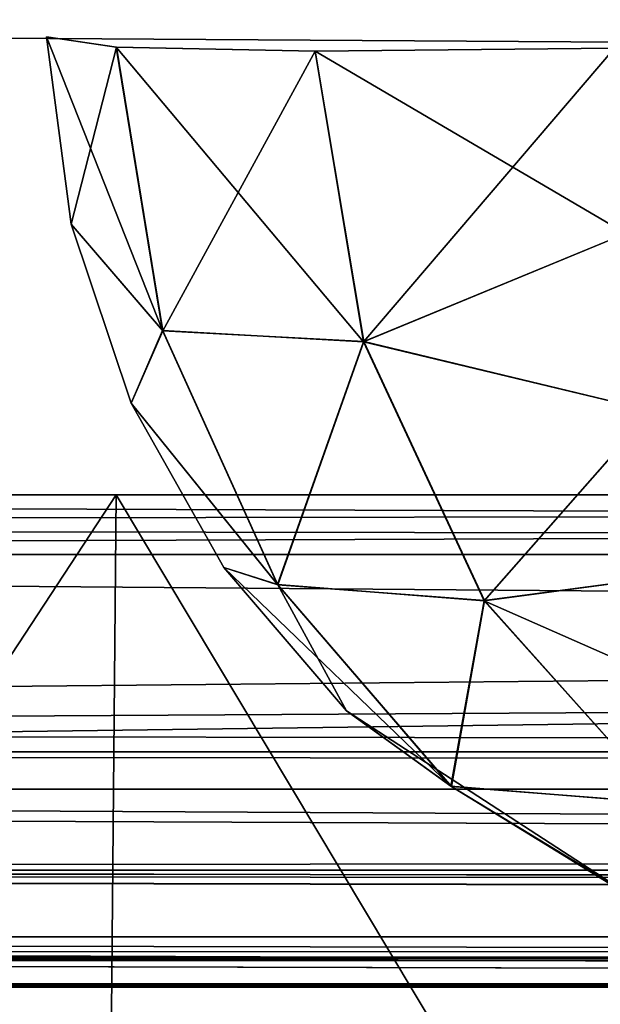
# Model space of a CAD drawing. Header units: millimetres. Extents: x -125 to 125, y -4 to 53.
# Tile 12 of 140: x -112.02 to -110.84, y -2.03 to -0.03. Entities that reach past the tile are written whole.
import ezdxf

# ---------------------------------------------------------------- set-up
doc = ezdxf.new("R2010")
doc.units = ezdxf.units.MM
doc.header["$LTSCALE"] = 65.185185
for name, color, linetype in [('1', 7, 'CONTINUOUS'), ('137', 7, 'CONTINUOUS'), ('14', 7, 'CONTINUOUS'), ('144', 7, 'CONTINUOUS'), ('145', 7, 'CONTINUOUS'), ('18', 7, 'CONTINUOUS'), ('20', 7, 'CONTINUOUS'), ('205', 7, 'CONTINUOUS'), ('207', 7, 'CONTINUOUS'), ('209', 7, 'CONTINUOUS'), ('21', 7, 'CONTINUOUS'), ('211', 7, 'CONTINUOUS'), ('23', 7, 'CONTINUOUS'), ('26', 7, 'CONTINUOUS'), ('28', 7, 'CONTINUOUS'), ('4', 7, 'CONTINUOUS'), ('6', 7, 'CONTINUOUS'), ('86', 7, 'CONTINUOUS'), ('93', 7, 'CONTINUOUS'), ('94', 7, 'CONTINUOUS')]:
    doc.layers.add(name, color=color, linetype=linetype)

msp = doc.modelspace()

# ---------------------------------------------------------------- linework, layer by layer
at = {"layer": '1', "color": 7, "linetype": 'Continuous'}
for points in [[(-123.8345, -2, -124.334), (-41.8745, -2, -124.334), (-122.9176, -2, -122.9176), (-123.8345, -2, -124.334)], [(-95.8279, -2, 122.6915), (-123.8345, -2, 124.334), (-122.9176, -2, 122.9176), (-95.8279, -2, 122.6915)], [(-68.5248, -2, 122.5202), (-123.8345, -2, 124.334), (-95.8279, -2, 122.6915), (-68.5248, -2, 122.5202)], [(-42.0544, -2, 123.1456), (-123.8345, -2, 124.334), (-68.5248, -2, 122.5202), (-42.0544, -2, 123.1456)], [(-42.0544, -2, 123.762), (-123.8345, -2, 124.334), (-42.0544, -2, 123.1456), (-42.0544, -2, 123.762)], [(-42.0073, -2, 124.0654), (-123.8345, -2, 124.334), (-42.0544, -2, 123.762), (-42.0073, -2, 124.0654)], [(-41.8745, -2, 124.334), (-123.8345, -2, 124.334), (-42.0073, -2, 124.0654), (-41.8745, -2, 124.334)], [(-122.9176, -2, -122.9176), (-41.8745, -2, -124.334), (-95.8564, -2, -122.6916), (-122.9176, -2, -122.9176)]]:
    msp.add_3dface(points, dxfattribs=at)
at = {"layer": '137', "color": 7, "linetype": 'Continuous'}
for points in [[(-111.9174, -0.4499, -75.6105), (-111.9674, -0.0698, -74.3895), (-111.9674, -0.0698, -75.6105), (-111.9174, -0.4499, -75.6105)], [(-111.9174, -0.4499, -74.3895), (-111.9674, -0.0698, -74.3895), (-111.9174, -0.4499, -75.6105), (-111.9174, -0.4499, -74.3895)], [(-111.7957, -0.8135, -75.6105), (-111.9174, -0.4499, -74.3895), (-111.9174, -0.4499, -75.6105), (-111.7957, -0.8135, -75.6105)], [(-111.7957, -0.8135, -74.3895), (-111.9174, -0.4499, -74.3895), (-111.7957, -0.8135, -75.6105), (-111.7957, -0.8135, -74.3895)], [(-111.6069, -1.1472, -75.6105), (-111.7957, -0.8135, -74.3895), (-111.7957, -0.8135, -75.6105), (-111.6069, -1.1472, -75.6105)], [(-111.6069, -1.1472, -74.3895), (-111.7957, -0.8135, -74.3895), (-111.6069, -1.1472, -75.6105), (-111.6069, -1.1472, -74.3895)], [(-111.3579, -1.4387, -75.6105), (-111.6069, -1.1472, -74.3895), (-111.6069, -1.1472, -75.6105), (-111.3579, -1.4387, -75.6105)], [(-111.3579, -1.4387, -74.3895), (-111.6069, -1.1472, -74.3895), (-111.3579, -1.4387, -75.6105), (-111.3579, -1.4387, -74.3895)], [(-110.7178, -1.8544, -74.3895), (-111.3579, -1.4387, -74.3895), (-110.7178, -1.8544, -75.6105), (-110.7178, -1.8544, -74.3895)], [(-110.7178, -1.8544, -75.6105), (-111.3579, -1.4387, -74.3895), (-111.3579, -1.4387, -75.6105), (-110.7178, -1.8544, -75.6105)]]:
    msp.add_3dface(points, dxfattribs=at)
at = {"layer": '14', "color": 7, "linetype": 'Continuous'}
for points in [[(-123.8345, -1.5218, -124.8336), (123.8345, -1.5218, -124.8336), (123.8345, -1.7623, -124.7597), (-123.8345, -1.5218, -124.8336)], [(-123.8345, -1.5218, -124.8336), (123.8345, -1.7623, -124.7597), (-123.8345, -1.7623, -124.7597), (-123.8345, -1.5218, -124.8336)], [(123.8345, -1.7623, -124.7597), (123.8345, -1.9366, -124.5777), (-123.8345, -1.7623, -124.7597), (123.8345, -1.7623, -124.7597)], [(41.0668, -1.9508, -124.5504), (38.9332, -1.9508, -124.5504), (-123.8345, -1.7623, -124.7597), (41.0668, -1.9508, -124.5504)], [(123.8345, -1.9366, -124.5777), (41.0668, -1.9508, -124.5504), (-123.8345, -1.7623, -124.7597), (123.8345, -1.9366, -124.5777)], [(-123.8345, -1.9366, -124.5777), (-123.8345, -1.7623, -124.7597), (-41.0668, -1.9508, -124.5504), (-123.8345, -1.9366, -124.5777)], [(-38.9332, -1.9508, -124.5504), (-41.0668, -1.9508, -124.5504), (-123.8345, -1.7623, -124.7597), (-38.9332, -1.9508, -124.5504)], [(38.9332, -1.9508, -124.5504), (-38.9332, -1.9508, -124.5504), (-123.8345, -1.7623, -124.7597), (38.9332, -1.9508, -124.5504)], [(-41.8745, -2, -124.334), (-123.8345, -1.9366, -124.5777), (-41.7134, -1.9917, -124.425), (-41.8745, -2, -124.334)], [(-41.8745, -2, -124.334), (-123.8345, -2, -124.334), (-123.8345, -1.9366, -124.5777), (-41.8745, -2, -124.334)], [(-41.2741, -1.9561, -124.539), (-123.8345, -1.9366, -124.5777), (-41.0668, -1.9508, -124.5504), (-41.2741, -1.9561, -124.539)], [(-41.4902, -1.9714, -124.5008), (-123.8345, -1.9366, -124.5777), (-41.2741, -1.9561, -124.539), (-41.4902, -1.9714, -124.5008)], [(-41.7134, -1.9917, -124.425), (-123.8345, -1.9366, -124.5777), (-41.4902, -1.9714, -124.5008), (-41.7134, -1.9917, -124.425)]]:
    msp.add_3dface(points, dxfattribs=at)
at = {"layer": '144', "color": 7, "linetype": 'Continuous'}
for points in [[(-111.9174, -0.4499, -75.6105), (-111.9674, -0.0698, -75.6105), (-111.7316, -0.6663, -76.2796), (-111.9174, -0.4499, -75.6105)], [(-111.7316, -0.6663, -76.2796), (-111.9674, -0.0698, -75.6105), (-111.8259, -0.0906, -76.347), (-111.7316, -0.6663, -76.2796)], [(-111.8259, -0.0906, -76.347), (-111.4219, -0.0986, -76.981), (-111.3232, -0.6891, -76.9106), (-111.8259, -0.0906, -76.347)], [(-111.7316, -0.6663, -76.2796), (-111.8259, -0.0906, -76.347), (-111.3232, -0.6891, -76.9106), (-111.7316, -0.6663, -76.2796)], [(-110.8133, -0.0927, -77.421), (-110.7906, -0.4694, -77.3723), (-111.4219, -0.0986, -76.981), (-110.8133, -0.0927, -77.421)], [(-111.4219, -0.0986, -76.981), (-110.7906, -0.4694, -77.3723), (-111.3232, -0.6891, -76.9106), (-111.4219, -0.0986, -76.981)], [(-111.7957, -0.8135, -75.6105), (-111.9174, -0.4499, -75.6105), (-111.7316, -0.6663, -76.2796), (-111.7957, -0.8135, -75.6105)], [(-110.7906, -0.4694, -77.3723), (-110.7382, -0.8292, -77.2598), (-111.3232, -0.6891, -76.9106), (-110.7906, -0.4694, -77.3723)], [(-111.4979, -1.1821, -76.1241), (-111.7957, -0.8135, -75.6105), (-111.7316, -0.6663, -76.2796), (-111.4979, -1.1821, -76.1241)], [(-111.4979, -1.1821, -76.1241), (-111.7316, -0.6663, -76.2796), (-111.3232, -0.6891, -76.9106), (-111.4979, -1.1821, -76.1241)], [(-111.078, -1.215, -76.7476), (-111.4979, -1.1821, -76.1241), (-111.3232, -0.6891, -76.9106), (-111.078, -1.215, -76.7476)], [(-110.7382, -0.8292, -77.2598), (-111.078, -1.215, -76.7476), (-111.3232, -0.6891, -76.9106), (-110.7382, -0.8292, -77.2598)], [(-111.6069, -1.1472, -75.6105), (-111.7957, -0.8135, -75.6105), (-111.4979, -1.1821, -76.1241), (-111.6069, -1.1472, -75.6105)], [(-110.7382, -0.8292, -77.2598), (-110.6578, -1.1589, -77.0877), (-111.078, -1.215, -76.7476), (-110.7382, -0.8292, -77.2598)], [(-111.1456, -1.5919, -75.8943), (-111.6069, -1.1472, -75.6105), (-111.4979, -1.1821, -76.1241), (-111.1456, -1.5919, -75.8943)], [(-111.3579, -1.4387, -75.6105), (-111.6069, -1.1472, -75.6105), (-111.1456, -1.5919, -75.8943), (-111.3579, -1.4387, -75.6105)], [(-110.6578, -1.1589, -77.0877), (-110.5525, -1.4466, -76.862), (-111.078, -1.215, -76.7476), (-110.6578, -1.1589, -77.0877)], [(-111.1456, -1.5919, -75.8943), (-111.4979, -1.1821, -76.1241), (-111.078, -1.215, -76.7476), (-111.1456, -1.5919, -75.8943)], [(-110.7093, -1.627, -76.5074), (-111.1456, -1.5919, -75.8943), (-111.078, -1.215, -76.7476), (-110.7093, -1.627, -76.5074)], [(-110.5525, -1.4466, -76.862), (-110.7093, -1.627, -76.5074), (-111.078, -1.215, -76.7476), (-110.5525, -1.4466, -76.862)], [(-110.7178, -1.8544, -75.6105), (-111.3579, -1.4387, -75.6105), (-111.1456, -1.5919, -75.8943), (-110.7178, -1.8544, -75.6105)], [(-110.7057, -1.8592, -75.6105), (-111.1456, -1.5919, -75.8943), (-110.7093, -1.627, -76.5074), (-110.7057, -1.8592, -75.6105)], [(-110.7057, -1.8592, -75.6105), (-110.7178, -1.8544, -75.6105), (-111.1456, -1.5919, -75.8943), (-110.7057, -1.8592, -75.6105)]]:
    msp.add_3dface(points, dxfattribs=at)
at = {"layer": '145', "color": 7, "linetype": 'Continuous'}
for points in [[(-111.9674, -0.0698, -74.3895), (-111.9174, -0.4499, -74.3895), (-111.8256, -0.0906, -73.6523), (-111.9674, -0.0698, -74.3895)], [(-111.8256, -0.0906, -73.6523), (-111.9174, -0.4499, -74.3895), (-111.7313, -0.6667, -73.7197), (-111.8256, -0.0906, -73.6523)], [(-111.4214, -0.0986, -73.0185), (-111.8256, -0.0906, -73.6523), (-111.7313, -0.6667, -73.7197), (-111.4214, -0.0986, -73.0185)], [(-111.3228, -0.6887, -73.0888), (-111.4214, -0.0986, -73.0185), (-111.7313, -0.6667, -73.7197), (-111.3228, -0.6887, -73.0888)], [(-111.3228, -0.6887, -73.0888), (-110.8133, -0.0927, -72.579), (-111.4214, -0.0986, -73.0185), (-111.3228, -0.6887, -73.0888)], [(-110.7906, -0.4694, -72.6277), (-110.8133, -0.0927, -72.579), (-111.3228, -0.6887, -73.0888), (-110.7906, -0.4694, -72.6277)], [(-111.9174, -0.4499, -74.3895), (-111.7957, -0.8135, -74.3895), (-111.7313, -0.6667, -73.7197), (-111.9174, -0.4499, -74.3895)], [(-110.7382, -0.8292, -72.7402), (-110.7906, -0.4694, -72.6277), (-111.3228, -0.6887, -73.0888), (-110.7382, -0.8292, -72.7402)], [(-111.7957, -0.8135, -74.3895), (-111.4973, -1.1827, -73.8754), (-111.7313, -0.6667, -73.7197), (-111.7957, -0.8135, -74.3895)], [(-111.4973, -1.1827, -73.8754), (-111.3228, -0.6887, -73.0888), (-111.7313, -0.6667, -73.7197), (-111.4973, -1.1827, -73.8754)], [(-111.0778, -1.2145, -73.2516), (-111.3228, -0.6887, -73.0888), (-111.4973, -1.1827, -73.8754), (-111.0778, -1.2145, -73.2516)], [(-111.0778, -1.2145, -73.2516), (-110.7382, -0.8292, -72.7402), (-111.3228, -0.6887, -73.0888), (-111.0778, -1.2145, -73.2516)], [(-111.7957, -0.8135, -74.3895), (-111.6069, -1.1472, -74.3895), (-111.4973, -1.1827, -73.8754), (-111.7957, -0.8135, -74.3895)], [(-110.6578, -1.1589, -72.9123), (-110.7382, -0.8292, -72.7402), (-111.0778, -1.2145, -73.2516), (-110.6578, -1.1589, -72.9123)], [(-111.6069, -1.1472, -74.3895), (-111.3579, -1.4387, -74.3895), (-111.4973, -1.1827, -73.8754), (-111.6069, -1.1472, -74.3895)], [(-110.7095, -1.6263, -73.4916), (-110.6578, -1.1589, -72.9123), (-111.0778, -1.2145, -73.2516), (-110.7095, -1.6263, -73.4916)], [(-111.1446, -1.5926, -74.1054), (-111.0778, -1.2145, -73.2516), (-111.4973, -1.1827, -73.8754), (-111.1446, -1.5926, -74.1054)], [(-111.3579, -1.4387, -74.3895), (-111.1446, -1.5926, -74.1054), (-111.4973, -1.1827, -73.8754), (-111.3579, -1.4387, -74.3895)], [(-110.7095, -1.6263, -73.4916), (-111.0778, -1.2145, -73.2516), (-111.1446, -1.5926, -74.1054), (-110.7095, -1.6263, -73.4916)], [(-111.3579, -1.4387, -74.3895), (-110.7178, -1.8544, -74.3895), (-111.1446, -1.5926, -74.1054), (-111.3579, -1.4387, -74.3895)], [(-110.7043, -1.8598, -74.3895), (-110.7095, -1.6263, -73.4916), (-111.1446, -1.5926, -74.1054), (-110.7043, -1.8598, -74.3895)], [(-110.7178, -1.8544, -74.3895), (-110.7043, -1.8598, -74.3895), (-111.1446, -1.5926, -74.1054), (-110.7178, -1.8544, -74.3895)]]:
    msp.add_3dface(points, dxfattribs=at)
at = {"layer": '18', "color": 7, "linetype": 'Continuous'}
for points in [[(123.8345, -1.5218, 124.8336), (-123.8345, -1.5218, 124.8336), (-123.8345, -1.7623, 124.7597), (123.8345, -1.5218, 124.8336)], [(123.8345, -1.5218, 124.8336), (-123.8345, -1.7623, 124.7597), (123.8345, -1.7623, 124.7597), (123.8345, -1.5218, 124.8336)], [(-123.8345, -1.7623, 124.7597), (-123.8345, -1.9366, 124.5777), (123.8345, -1.7623, 124.7597), (-123.8345, -1.7623, 124.7597)], [(-123.8345, -1.9366, 124.5777), (-41.0668, -1.9508, 124.5504), (123.8345, -1.7623, 124.7597), (-123.8345, -1.9366, 124.5777)], [(-123.8345, -1.9366, 124.5777), (-123.8345, -2, 124.334), (-41.0668, -1.9508, 124.5504), (-123.8345, -1.9366, 124.5777)], [(-41.0668, -1.9508, 124.5504), (-123.8345, -2, 124.334), (-41.2731, -1.956, 124.5391), (-41.0668, -1.9508, 124.5504)], [(-41.2731, -1.956, 124.5391), (-123.8345, -2, 124.334), (-41.5021, -1.9724, 124.4978), (-41.2731, -1.956, 124.5391)], [(-41.5021, -1.9724, 124.4978), (-123.8345, -2, 124.334), (-41.7201, -1.9922, 124.422), (-41.5021, -1.9724, 124.4978)], [(-123.8345, -2, 124.334), (-41.8745, -2, 124.334), (-41.7201, -1.9922, 124.422), (-123.8345, -2, 124.334)]]:
    msp.add_3dface(points, dxfattribs=at)
at = {"layer": '20', "color": 7, "linetype": 'Continuous'}
for points in [[(17.1336, -1, 120.1095), (-120.6472, -1, 119.9336), (120.6472, -1, 119.9336), (17.1336, -1, 120.1095)], [(-17.1336, -1, -120.1095), (-120.6472, -1, -119.9336), (-120.5945, -1, -120.2479), (-17.1336, -1, -120.1095)], [(120.6472, -1, -119.9336), (-120.6472, -1, -119.9336), (-17.1336, -1, -120.1095), (120.6472, -1, -119.9336)], [(120.3783, -1, -85.6675), (-120.6472, -1, -119.9336), (120.6472, -1, -119.9336), (120.3783, -1, -85.6675)], [(-120.3783, -1, -85.6675), (-120.6472, -1, -119.9336), (120.3783, -1, -85.6675), (-120.3783, -1, -85.6675)], [(-17.1336, -1, 120.1095), (-120.6472, -1, 119.9336), (17.1336, -1, 120.1095), (-17.1336, -1, 120.1095)], [(-51.4007, -1, 120.1991), (-120.6472, -1, 119.9336), (-17.1336, -1, 120.1095), (-51.4007, -1, 120.1991)], [(-120.5945, -1, 120.2479), (-120.6472, -1, 119.9336), (-51.4007, -1, 120.1991), (-120.5945, -1, 120.2479)], [(-120.6472, -1, 119.9336), (-120.3783, -1, 85.6675), (120.6472, -1, 119.9336), (-120.6472, -1, 119.9336)], [(-120.4588, -1, 120.4588), (-120.5945, -1, 120.2479), (-85.6675, -1, 120.3783), (-120.4588, -1, 120.4588)], [(-51.4007, -1, -120.1991), (-17.1336, -1, -120.1095), (-120.5945, -1, -120.2479), (-51.4007, -1, -120.1991)], [(-85.6675, -1, 120.3783), (-120.5945, -1, 120.2479), (-51.4007, -1, 120.1991), (-85.6675, -1, 120.3783)], [(-120.4588, -1, -120.4588), (-85.6675, -1, -120.3783), (-120.5945, -1, -120.2479), (-120.4588, -1, -120.4588)], [(-85.6675, -1, -120.3783), (-51.4007, -1, -120.1991), (-120.5945, -1, -120.2479), (-85.6675, -1, -120.3783)], [(-119.9336, -1, 120.6472), (-120.4588, -1, 120.4588), (-85.6675, -1, 120.3783), (-119.9336, -1, 120.6472)], [(-120.2479, -1, -120.5945), (-85.6675, -1, -120.3783), (-120.4588, -1, -120.4588), (-120.2479, -1, -120.5945)], [(120.1991, -1, -51.4007), (-120.3783, -1, -85.6675), (120.3783, -1, -85.6675), (120.1991, -1, -51.4007)], [(-120.1991, -1, -51.4007), (-120.3783, -1, -85.6675), (120.1991, -1, -51.4007), (-120.1991, -1, -51.4007)], [(120.6472, -1, 119.9336), (-120.3783, -1, 85.6675), (120.3783, -1, 85.6675), (120.6472, -1, 119.9336)], [(-120.3783, -1, 85.6675), (-120.1991, -1, 51.4007), (120.3783, -1, 85.6675), (-120.3783, -1, 85.6675)], [(-119.9336, -1, -120.6472), (-85.6675, -1, -120.3783), (-120.2479, -1, -120.5945), (-119.9336, -1, -120.6472)], [(-120.1991, -1, 51.4007), (-120.1095, -1, 17.1336), (120.1991, -1, 51.4007), (-120.1991, -1, 51.4007)], [(120.1095, -1, -17.1336), (-120.1991, -1, -51.4007), (120.1991, -1, -51.4007), (120.1095, -1, -17.1336)], [(-120.1095, -1, -17.1336), (-120.1991, -1, -51.4007), (120.1095, -1, -17.1336), (-120.1095, -1, -17.1336)], [(120.3783, -1, 85.6675), (-120.1991, -1, 51.4007), (120.1991, -1, 51.4007), (120.3783, -1, 85.6675)], [(120.1095, -1, 17.1336), (-120.1095, -1, -17.1336), (120.1095, -1, -17.1336), (120.1095, -1, 17.1336)], [(-120.1095, -1, 17.1336), (-120.1095, -1, -17.1336), (120.1095, -1, 17.1336), (-120.1095, -1, 17.1336)], [(120.1991, -1, 51.4007), (-120.1095, -1, 17.1336), (120.1095, -1, 17.1336), (120.1991, -1, 51.4007)]]:
    msp.add_3dface(points, dxfattribs=at)
at = {"layer": '205', "color": 7, "linetype": 'Continuous'}
for points in [[(-120.0561, -1.1213, 120.7696), (-85.6675, -1, 120.3783), (-84.8372, -1.1213, 120.4942), (-120.0561, -1.1213, 120.7696)], [(-85.6675, -1, 120.3783), (-120.0561, -1.1213, 120.7696), (-119.9949, -1.0607, 120.7084), (-85.6675, -1, 120.3783)], [(-119.9336, -1, 120.6472), (-85.6675, -1, 120.3783), (-119.9949, -1.0607, 120.7084), (-119.9336, -1, 120.6472)]]:
    msp.add_3dface(points, dxfattribs=at)
at = {"layer": '207', "color": 7, "linetype": 'Continuous'}
for points in [[(-119.9336, -1, -120.6472), (-119.9949, -1.0607, -120.7084), (-86.1635, -1.1213, -120.5029), (-119.9336, -1, -120.6472)], [(-85.6675, -1, -120.3783), (-119.9336, -1, -120.6472), (-86.1635, -1.1213, -120.5029), (-85.6675, -1, -120.3783)], [(-119.9949, -1.0607, -120.7084), (-120.0561, -1.1213, -120.7696), (-86.1635, -1.1213, -120.5029), (-119.9949, -1.0607, -120.7084)]]:
    msp.add_3dface(points, dxfattribs=at)
at = {"layer": '209', "color": 7, "linetype": 'Continuous'}
for points in [[(-60.452, -1.5981, -120.9804), (-120.0561, -1.1213, -120.7696), (-120.6273, -1.4734, -121.1984), (-60.452, -1.5981, -120.9804)], [(-86.1635, -1.1213, -120.5029), (-120.0561, -1.1213, -120.7696), (-60.452, -1.5981, -120.9804), (-86.1635, -1.1213, -120.5029)], [(-120.8934, -1.5978, -121.3982), (-60.452, -1.5981, -120.9804), (-120.6273, -1.4734, -121.1984), (-120.8934, -1.5978, -121.3982)], [(-121.2886, -1.7463, -121.6948), (-60.9384, -1.898, -121.7069), (-120.8934, -1.5978, -121.3982), (-121.2886, -1.7463, -121.6948)], [(-120.8934, -1.5978, -121.3982), (-60.9384, -1.898, -121.7069), (-60.452, -1.5981, -120.9804), (-120.8934, -1.5978, -121.3982)], [(-121.8706, -1.8979, -122.1317), (-60.9384, -1.898, -121.7069), (-121.2886, -1.7463, -121.6948), (-121.8706, -1.8979, -122.1317)], [(-122.0625, -1.9323, -122.2757), (-95.8564, -2, -122.6916), (-121.8706, -1.8979, -122.1317), (-122.0625, -1.9323, -122.2757)], [(-95.8564, -2, -122.6916), (-68.7932, -2, -122.5215), (-121.8706, -1.8979, -122.1317), (-95.8564, -2, -122.6916)], [(-121.8706, -1.8979, -122.1317), (-68.7932, -2, -122.5215), (-60.9384, -1.898, -121.7069), (-121.8706, -1.8979, -122.1317)], [(-122.9176, -2, -122.9176), (-95.8564, -2, -122.6916), (-122.0625, -1.9323, -122.2757), (-122.9176, -2, -122.9176)]]:
    msp.add_3dface(points, dxfattribs=at)
at = {"layer": '21', "color": 7, "linetype": 'Continuous'}
for points in [[(-111.8261, -1, -116.3221), (-113.1555, -3.0262, -116.2175), (-113.1739, -1, -116.3221), (-111.8261, -1, -116.3221)], [(-111.8445, -3.0262, -116.2175), (-113.1555, -3.0262, -116.2175), (-111.8261, -1, -116.3221), (-111.8445, -3.0262, -116.2175)], [(-110.6126, -3.0262, -115.7691), (-111.8445, -3.0262, -116.2175), (-111.8261, -1, -116.3221), (-110.6126, -3.0262, -115.7691)], [(-110.5595, -1, -115.861), (-110.6126, -3.0262, -115.7691), (-111.8261, -1, -116.3221), (-110.5595, -1, -115.861)]]:
    msp.add_3dface(points, dxfattribs=at)
at = {"layer": '211', "color": 7, "linetype": 'Continuous'}
for points in [[(-84.8372, -1.1213, 120.4942), (-120.8934, -1.5978, 121.3982), (-120.6273, -1.4734, 121.1984), (-84.8372, -1.1213, 120.4942)], [(-84.8372, -1.1213, 120.4942), (-60.452, -1.5981, 120.9804), (-120.8934, -1.5978, 121.3982), (-84.8372, -1.1213, 120.4942)], [(-120.0561, -1.1213, 120.7696), (-84.8372, -1.1213, 120.4942), (-120.6273, -1.4734, 121.1984), (-120.0561, -1.1213, 120.7696)], [(-120.8934, -1.5978, 121.3982), (-60.9384, -1.898, 121.7069), (-120.95, -1.6216, 121.4407), (-120.8934, -1.5978, 121.3982)], [(-60.452, -1.5981, 120.9804), (-60.9384, -1.898, 121.7069), (-120.8934, -1.5978, 121.3982), (-60.452, -1.5981, 120.9804)], [(-120.95, -1.6216, 121.4407), (-60.9384, -1.898, 121.7069), (-121.2886, -1.7463, 121.6948), (-120.95, -1.6216, 121.4407)], [(-60.9384, -1.898, 121.7069), (-121.8706, -1.8979, 122.1317), (-121.2886, -1.7463, 121.6948), (-60.9384, -1.898, 121.7069)], [(-121.8706, -1.8979, 122.1317), (-95.8279, -2, 122.6915), (-121.9179, -1.907, 122.1672), (-121.8706, -1.8979, 122.1317)], [(-60.9384, -1.898, 121.7069), (-95.8279, -2, 122.6915), (-121.8706, -1.8979, 122.1317), (-60.9384, -1.898, 121.7069)], [(-121.9179, -1.907, 122.1672), (-95.8279, -2, 122.6915), (-122.0625, -1.9323, 122.2757), (-121.9179, -1.907, 122.1672)], [(-95.8279, -2, 122.6915), (-122.9176, -2, 122.9176), (-122.0625, -1.9323, 122.2757), (-95.8279, -2, 122.6915)]]:
    msp.add_3dface(points, dxfattribs=at)
at = {"layer": '23', "color": 7, "linetype": 'Continuous'}
for points in [[(-111.8261, -1, 108.6779), (-113.1555, -3.0262, 108.7825), (-113.1739, -1, 108.6779), (-111.8261, -1, 108.6779)], [(-111.8445, -3.0262, 108.7825), (-113.1555, -3.0262, 108.7825), (-111.8261, -1, 108.6779), (-111.8445, -3.0262, 108.7825)], [(-110.6126, -3.0262, 109.2309), (-111.8445, -3.0262, 108.7825), (-111.8261, -1, 108.6779), (-110.6126, -3.0262, 109.2309)], [(-110.5595, -1, 109.139), (-110.6126, -3.0262, 109.2309), (-111.8261, -1, 108.6779), (-110.5595, -1, 109.139)]]:
    msp.add_3dface(points, dxfattribs=at)
at = {"layer": '26', "color": 7, "linetype": 'Continuous'}
for points in [[(-113.1739, -1, 116.3221), (-111.8445, -3.0262, 116.2175), (-111.8261, -1, 116.3221), (-113.1739, -1, 116.3221)], [(-113.1555, -3.0262, 116.2175), (-111.8445, -3.0262, 116.2175), (-113.1739, -1, 116.3221), (-113.1555, -3.0262, 116.2175)], [(-111.8445, -3.0262, 116.2175), (-110.6126, -3.0262, 115.7691), (-111.8261, -1, 116.3221), (-111.8445, -3.0262, 116.2175)], [(-111.8261, -1, 116.3221), (-110.6126, -3.0262, 115.7691), (-110.5595, -1, 115.861), (-111.8261, -1, 116.3221)]]:
    msp.add_3dface(points, dxfattribs=at)
at = {"layer": '28', "color": 7, "linetype": 'Continuous'}
for points in [[(-113.1739, -1, -108.6779), (-111.8445, -3.0262, -108.7825), (-111.8261, -1, -108.6779), (-113.1739, -1, -108.6779)], [(-113.1555, -3.0262, -108.7825), (-111.8445, -3.0262, -108.7825), (-113.1739, -1, -108.6779), (-113.1555, -3.0262, -108.7825)], [(-111.8445, -3.0262, -108.7825), (-110.6126, -3.0262, -109.2309), (-111.8261, -1, -108.6779), (-111.8445, -3.0262, -108.7825)], [(-111.8261, -1, -108.6779), (-110.6126, -3.0262, -109.2309), (-110.5595, -1, -109.139), (-111.8261, -1, -108.6779)]]:
    msp.add_3dface(points, dxfattribs=at)
at = {"layer": '4', "color": 7, "linetype": 'Continuous'}
for points in [[(123.901, 0, 124.9), (-123.901, 0, 124.9), (123.8345, -1.5218, 124.8336), (123.901, 0, 124.9)], [(123.8345, -1.5218, 124.8336), (-123.901, 0, 124.9), (-123.8345, -1.5218, 124.8336), (123.8345, -1.5218, 124.8336)]]:
    msp.add_3dface(points, dxfattribs=at)
at = {"layer": '6', "color": 7, "linetype": 'Continuous'}
for points in [[(-123.901, 0, -124.9), (123.901, 0, -124.9), (-123.8345, -1.5218, -124.8336), (-123.901, 0, -124.9)], [(-123.8345, -1.5218, -124.8336), (123.901, 0, -124.9), (123.8345, -1.5218, -124.8336), (-123.8345, -1.5218, -124.8336)]]:
    msp.add_3dface(points, dxfattribs=at)
at = {"layer": '86', "color": 7, "linetype": 'Continuous'}
for points in [[(-111.9674, -0.0698, 75.6105), (-111.9674, -0.0698, 74.3895), (-111.9174, -0.4499, 74.3895), (-111.9674, -0.0698, 75.6105)], [(-111.9174, -0.4499, 75.6105), (-111.9674, -0.0698, 75.6105), (-111.9174, -0.4499, 74.3895), (-111.9174, -0.4499, 75.6105)], [(-111.7957, -0.8135, 74.3895), (-111.9174, -0.4499, 75.6105), (-111.9174, -0.4499, 74.3895), (-111.7957, -0.8135, 74.3895)], [(-111.7957, -0.8135, 75.6105), (-111.9174, -0.4499, 75.6105), (-111.7957, -0.8135, 74.3895), (-111.7957, -0.8135, 75.6105)], [(-111.6069, -1.1472, 74.3895), (-111.7957, -0.8135, 75.6105), (-111.7957, -0.8135, 74.3895), (-111.6069, -1.1472, 74.3895)], [(-111.6069, -1.1472, 75.6105), (-111.7957, -0.8135, 75.6105), (-111.6069, -1.1472, 74.3895), (-111.6069, -1.1472, 75.6105)], [(-111.3579, -1.4387, 75.6105), (-111.6069, -1.1472, 75.6105), (-111.3579, -1.4387, 74.3895), (-111.3579, -1.4387, 75.6105)], [(-111.3579, -1.4387, 74.3895), (-111.6069, -1.1472, 75.6105), (-111.6069, -1.1472, 74.3895), (-111.3579, -1.4387, 74.3895)], [(-110.7178, -1.8544, 75.6105), (-111.3579, -1.4387, 75.6105), (-110.7178, -1.8544, 74.3895), (-110.7178, -1.8544, 75.6105)], [(-110.7178, -1.8544, 74.3895), (-111.3579, -1.4387, 75.6105), (-111.3579, -1.4387, 74.3895), (-110.7178, -1.8544, 74.3895)]]:
    msp.add_3dface(points, dxfattribs=at)
at = {"layer": '93', "color": 7, "linetype": 'Continuous'}
for points in [[(-111.9674, -0.0698, 75.6105), (-111.9174, -0.4499, 75.6105), (-111.8256, -0.0906, 76.3477), (-111.9674, -0.0698, 75.6105)], [(-111.8256, -0.0906, 76.3477), (-111.9174, -0.4499, 75.6105), (-111.7313, -0.6667, 76.2803), (-111.8256, -0.0906, 76.3477)], [(-111.8256, -0.0906, 76.3477), (-111.7313, -0.6667, 76.2803), (-111.4214, -0.0986, 76.9815), (-111.8256, -0.0906, 76.3477)], [(-111.4214, -0.0986, 76.9815), (-111.7313, -0.6667, 76.2803), (-111.3228, -0.6887, 76.9112), (-111.4214, -0.0986, 76.9815)], [(-110.8133, -0.0927, 77.421), (-111.4214, -0.0986, 76.9815), (-111.3228, -0.6887, 76.9112), (-110.8133, -0.0927, 77.421)], [(-110.7906, -0.4694, 77.3723), (-110.8133, -0.0927, 77.421), (-111.3228, -0.6887, 76.9112), (-110.7906, -0.4694, 77.3723)], [(-111.9174, -0.4499, 75.6105), (-111.7957, -0.8135, 75.6105), (-111.7313, -0.6667, 76.2803), (-111.9174, -0.4499, 75.6105)], [(-110.7382, -0.8292, 77.2598), (-110.7906, -0.4694, 77.3723), (-111.3228, -0.6887, 76.9112), (-110.7382, -0.8292, 77.2598)], [(-111.7313, -0.6667, 76.2803), (-111.7957, -0.8135, 75.6105), (-111.4973, -1.1827, 76.1246), (-111.7313, -0.6667, 76.2803)], [(-111.7313, -0.6667, 76.2803), (-111.4973, -1.1827, 76.1246), (-111.3228, -0.6887, 76.9112), (-111.7313, -0.6667, 76.2803)], [(-111.3228, -0.6887, 76.9112), (-111.4973, -1.1827, 76.1246), (-111.0778, -1.2145, 76.7484), (-111.3228, -0.6887, 76.9112)], [(-110.7382, -0.8292, 77.2598), (-111.3228, -0.6887, 76.9112), (-111.0778, -1.2145, 76.7484), (-110.7382, -0.8292, 77.2598)], [(-111.7957, -0.8135, 75.6105), (-111.6069, -1.1472, 75.6105), (-111.4973, -1.1827, 76.1246), (-111.7957, -0.8135, 75.6105)], [(-110.6578, -1.1589, 77.0877), (-110.7382, -0.8292, 77.2598), (-111.0778, -1.2145, 76.7484), (-110.6578, -1.1589, 77.0877)], [(-111.6069, -1.1472, 75.6105), (-111.3579, -1.4387, 75.6105), (-111.4973, -1.1827, 76.1246), (-111.6069, -1.1472, 75.6105)], [(-110.6578, -1.1589, 77.0877), (-111.0778, -1.2145, 76.7484), (-110.7095, -1.6263, 76.5084), (-110.6578, -1.1589, 77.0877)], [(-111.4973, -1.1827, 76.1246), (-111.3579, -1.4387, 75.6105), (-111.1446, -1.5926, 75.8946), (-111.4973, -1.1827, 76.1246)], [(-111.4973, -1.1827, 76.1246), (-111.1446, -1.5926, 75.8946), (-111.0778, -1.2145, 76.7484), (-111.4973, -1.1827, 76.1246)], [(-111.0778, -1.2145, 76.7484), (-111.1446, -1.5926, 75.8946), (-110.7095, -1.6263, 76.5084), (-111.0778, -1.2145, 76.7484)], [(-111.3579, -1.4387, 75.6105), (-110.7178, -1.8544, 75.6105), (-111.1446, -1.5926, 75.8946), (-111.3579, -1.4387, 75.6105)], [(-111.1446, -1.5926, 75.8946), (-110.7043, -1.8598, 75.6105), (-110.7095, -1.6263, 76.5084), (-111.1446, -1.5926, 75.8946)], [(-110.7178, -1.8544, 75.6105), (-110.7043, -1.8598, 75.6105), (-111.1446, -1.5926, 75.8946), (-110.7178, -1.8544, 75.6105)]]:
    msp.add_3dface(points, dxfattribs=at)
at = {"layer": '94', "color": 7, "linetype": 'Continuous'}
for points in [[(-111.9174, -0.4499, 74.3895), (-111.9674, -0.0698, 74.3895), (-111.7316, -0.6663, 73.7204), (-111.9174, -0.4499, 74.3895)], [(-111.9674, -0.0698, 74.3895), (-111.8259, -0.0906, 73.653), (-111.7316, -0.6663, 73.7204), (-111.9674, -0.0698, 74.3895)], [(-111.4219, -0.0986, 73.019), (-111.3232, -0.6891, 73.0894), (-111.8259, -0.0906, 73.653), (-111.4219, -0.0986, 73.019)], [(-111.8259, -0.0906, 73.653), (-111.3232, -0.6891, 73.0894), (-111.7316, -0.6663, 73.7204), (-111.8259, -0.0906, 73.653)], [(-110.8133, -0.0927, 72.579), (-110.7906, -0.4694, 72.6277), (-111.4219, -0.0986, 73.019), (-110.8133, -0.0927, 72.579)], [(-111.4219, -0.0986, 73.019), (-110.7906, -0.4694, 72.6277), (-111.3232, -0.6891, 73.0894), (-111.4219, -0.0986, 73.019)], [(-111.7957, -0.8135, 74.3895), (-111.9174, -0.4499, 74.3895), (-111.7316, -0.6663, 73.7204), (-111.7957, -0.8135, 74.3895)], [(-110.7906, -0.4694, 72.6277), (-110.7382, -0.8292, 72.7402), (-111.3232, -0.6891, 73.0894), (-110.7906, -0.4694, 72.6277)], [(-111.7957, -0.8135, 74.3895), (-111.7316, -0.6663, 73.7204), (-111.4979, -1.1821, 73.8759), (-111.7957, -0.8135, 74.3895)], [(-111.7316, -0.6663, 73.7204), (-111.3232, -0.6891, 73.0894), (-111.4979, -1.1821, 73.8759), (-111.7316, -0.6663, 73.7204)], [(-111.3232, -0.6891, 73.0894), (-111.078, -1.215, 73.2524), (-111.4979, -1.1821, 73.8759), (-111.3232, -0.6891, 73.0894)], [(-111.3232, -0.6891, 73.0894), (-110.7382, -0.8292, 72.7402), (-111.078, -1.215, 73.2524), (-111.3232, -0.6891, 73.0894)], [(-111.6069, -1.1472, 74.3895), (-111.7957, -0.8135, 74.3895), (-111.4979, -1.1821, 73.8759), (-111.6069, -1.1472, 74.3895)], [(-110.7382, -0.8292, 72.7402), (-110.6578, -1.1589, 72.9123), (-111.078, -1.215, 73.2524), (-110.7382, -0.8292, 72.7402)], [(-111.6069, -1.1472, 74.3895), (-111.4979, -1.1821, 73.8759), (-111.1456, -1.5919, 74.1057), (-111.6069, -1.1472, 74.3895)], [(-111.3579, -1.4387, 74.3895), (-111.6069, -1.1472, 74.3895), (-111.1456, -1.5919, 74.1057), (-111.3579, -1.4387, 74.3895)], [(-110.6578, -1.1589, 72.9123), (-110.5525, -1.4466, 73.138), (-111.078, -1.215, 73.2524), (-110.6578, -1.1589, 72.9123)], [(-111.4979, -1.1821, 73.8759), (-111.078, -1.215, 73.2524), (-111.1456, -1.5919, 74.1057), (-111.4979, -1.1821, 73.8759)], [(-111.078, -1.215, 73.2524), (-110.7093, -1.627, 73.4926), (-111.1456, -1.5919, 74.1057), (-111.078, -1.215, 73.2524)], [(-111.078, -1.215, 73.2524), (-110.5525, -1.4466, 73.138), (-110.7093, -1.627, 73.4926), (-111.078, -1.215, 73.2524)], [(-110.7178, -1.8544, 74.3895), (-111.3579, -1.4387, 74.3895), (-111.1456, -1.5919, 74.1057), (-110.7178, -1.8544, 74.3895)], [(-110.7093, -1.627, 73.4926), (-110.7057, -1.8592, 74.3895), (-111.1456, -1.5919, 74.1057), (-110.7093, -1.627, 73.4926)], [(-110.7057, -1.8592, 74.3895), (-110.7178, -1.8544, 74.3895), (-111.1456, -1.5919, 74.1057), (-110.7057, -1.8592, 74.3895)]]:
    msp.add_3dface(points, dxfattribs=at)

doc.saveas('drawing.dxf')
